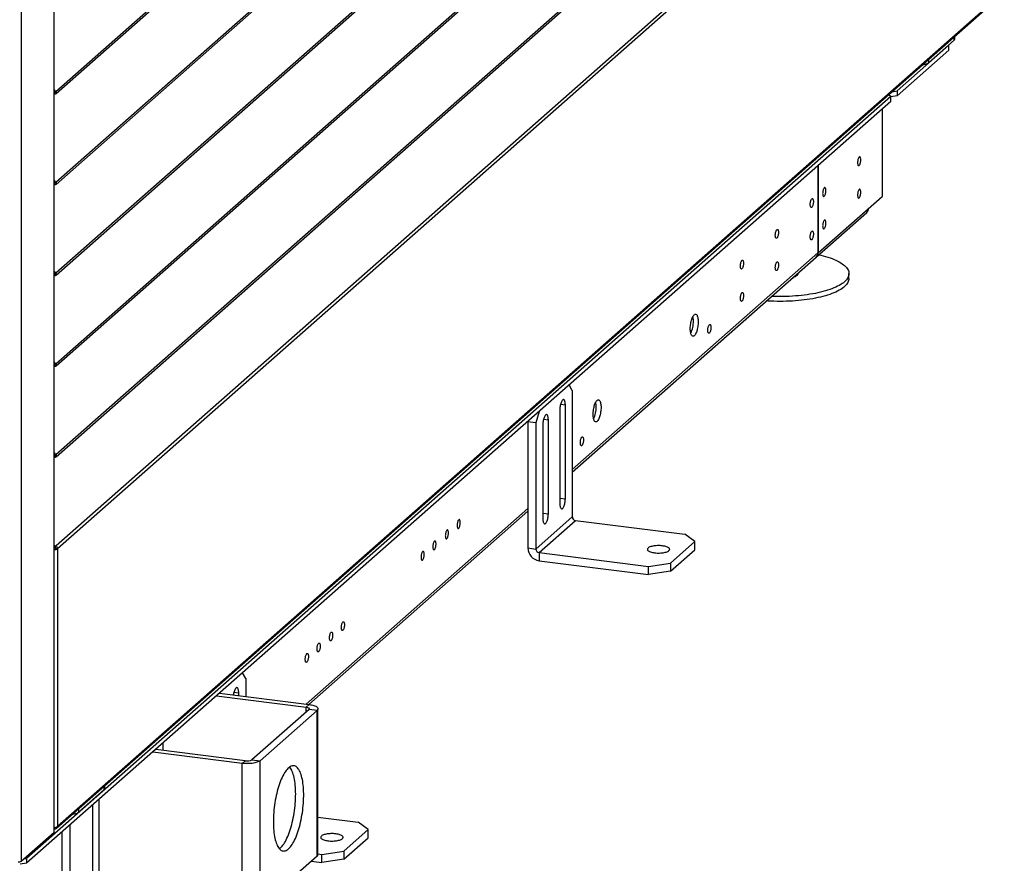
# Model space of a CAD drawing. Header units: millimetres. Extents: x 0 to 39823, y 0 to 11880.
# Tile 41 of 83: x 35462 to 36035, y 1986 to 2477. Entities that reach past the tile are written whole.
import ezdxf

# ---------------------------------------------------------------- set-up
doc = ezdxf.new("R2010")
doc.units = ezdxf.units.MM

msp = doc.modelspace()

# ---------------------------------------------------------------- linework, layer by layer
at = {"color": 7, "linetype": 'Continuous', "lineweight": 25, "ltscale": 20}
for p, q in [((35481.62, 3469.93), (35481.62, 2003.83)), ((35481.74, 2004.04), (35481.74, 3470.03)), ((35462.52, 3453.34), (35462.52, 1986.98)), ((35482.76, 2435.45), (36034.6, 2922.13)), ((35482.87, 2434.14), (36034.71, 2920.82)), ((35482.76, 2382.57), (36034.6, 2869.25)), ((35482.87, 2381.26), (36034.71, 2867.94)), ((35482.76, 2329.69), (36034.6, 2816.37)), ((35482.87, 2328.38), (36034.71, 2815.06)), ((35482.76, 2276.8), (36034.6, 2763.48)), ((35482.87, 2275.49), (36034.71, 2762.18)), ((35482.76, 2223.92), (36034.6, 2710.6)), ((35482.87, 2222.61), (36034.71, 2709.29)), ((36034.17, 2656.87), (35482.9, 2170.69)), ((36035.01, 2655.26), (35483.65, 2169.01)), ((35483.1, 2006.23), (36034.47, 2492.49)), ((35483.65, 2007.5), (36035.01, 2493.76)), ((36005.84, 2465.26), (36005.84, 2467.24)), ((36006.16, 2465.84), (36006.16, 2467.53)), ((35972.59, 2435.7), (36002.71, 2462.26)), ((36005.84, 2465.26), (35990.85, 2452.03)), ((36002.71, 2462.26), (36002.57, 2462.37)), ((36002.71, 2459.44), (36002.71, 2462.26)), ((35972.59, 2432.87), (36002.71, 2459.44)), ((35990.85, 2454.02), (35990.85, 2452.03)), ((35968.88, 2432.42), (35465.68, 1988.65)), ((35482.76, 2435.45), (35481.74, 2436.54)), ((35482.33, 2434.89), (35481.74, 2435.52)), ((35481.74, 2435.26), (35482.22, 2434.75)), ((35481.74, 2434.24), (35481.79, 2434.18)), ((35482.22, 2434.75), (35481.79, 2434.18)), ((35482.22, 2434.75), (35482.35, 2434.86)), ((35482.76, 2435.45), (35482.33, 2434.89)), ((35968.88, 2432.42), (35967.51, 2433.44)), ((35972.59, 2432.87), (35968.88, 2432.31)), ((35968.88, 2429.6), (35968.88, 2432.42)), ((35969.55, 2435.24), (35972.59, 2435.7)), ((35972.59, 2435.7), (35972.59, 2432.87)), ((35968.88, 2429.6), (35465.68, 1985.82)), ((35964.06, 2374.72), (35964.06, 2425.35)), ((35963.82, 2425.13), (35963.82, 2374.27)), ((35926.45, 2392.18), (35926.45, 2341.31)), ((35926.62, 2392.33), (35926.62, 2341.47)), ((35482.76, 2382.57), (35481.74, 2383.66)), ((35482.33, 2382), (35481.74, 2382.64)), ((35481.74, 2382.38), (35482.22, 2381.86)), ((35481.74, 2381.35), (35481.79, 2381.3)), ((35482.22, 2381.86), (35481.79, 2381.3)), ((35482.22, 2381.86), (35482.35, 2381.98)), ((35482.76, 2382.57), (35482.33, 2382)), ((35926.62, 2341.47), (35963.82, 2374.27)), ((35925.58, 2339.06), (35954.93, 2364.94)), ((35926.45, 2341.31), (35783.47, 2215.22)), ((35926.62, 2341.47), (35926.45, 2341.49)), ((35783.47, 2213.73), (35925.41, 2338.91)), ((35482.76, 2329.69), (35481.74, 2330.78)), ((35482.33, 2329.12), (35481.74, 2329.75)), ((35481.74, 2329.5), (35482.22, 2328.98)), ((35481.74, 2328.47), (35481.79, 2328.42)), ((35482.22, 2328.98), (35481.79, 2328.42)), ((35482.22, 2328.98), (35482.35, 2329.1)), ((35482.76, 2329.69), (35482.33, 2329.12)), ((35944.55, 2326.43), (35944.55, 2329.26)), ((35482.76, 2276.8), (35481.74, 2277.9)), ((35482.33, 2276.24), (35481.74, 2276.87)), ((35481.74, 2276.61), (35482.22, 2276.1)), ((35482.76, 2276.8), (35482.33, 2276.24)), ((35481.74, 2275.59), (35481.79, 2275.54)), ((35482.22, 2276.1), (35481.79, 2275.54)), ((35482.22, 2276.1), (35482.35, 2276.21)), ((35783.47, 2261.13), (35781.62, 2264.44)), ((35783.47, 2261.13), (35783.47, 2187.59)), ((35764.12, 2249.01), (35762.26, 2242.42)), ((35776.22, 2250.02), (35776.22, 2195.34)), ((35776.62, 2253.18), (35779.41, 2252.83)), ((35779.41, 2198.15), (35779.41, 2252.83)), ((35757.58, 2243.01), (35757.67, 2243.33)), ((35762.26, 2242.42), (35757.58, 2243.01)), ((35757.58, 2243.01), (35757.58, 2169.47)), ((35762.26, 2242.42), (35762.26, 2168.88)), ((35766.72, 2244.45), (35769.51, 2244.1)), ((35769.51, 2189.42), (35769.51, 2244.1)), ((35766.33, 2241.29), (35766.33, 2186.61)), ((35482.76, 2223.92), (35481.74, 2225.01)), ((35482.33, 2223.36), (35481.74, 2223.99)), ((35481.74, 2223.73), (35482.22, 2223.22)), ((35481.74, 2222.71), (35481.79, 2222.65)), ((35482.22, 2223.22), (35481.79, 2222.65)), ((35482.22, 2223.22), (35482.35, 2223.33)), ((35482.76, 2223.92), (35482.33, 2223.36)), ((35776.22, 2198.55), (35779.41, 2198.15)), ((35757.58, 2192.39), (35628.49, 2078.54)), ((35629.96, 2078.35), (35757.58, 2190.9)), ((35762.26, 2168.88), (35783.47, 2187.59)), ((35764.13, 2166.76), (35785.34, 2185.47)), ((35766.33, 2189.82), (35769.51, 2189.42)), ((35785.34, 2185.47), (35848.95, 2177.46)), ((35840.63, 2160.69), (35854.77, 2173.16)), ((35854.77, 2173.16), (35848.95, 2177.46)), ((35854.77, 2168.45), (35854.77, 2173.16)), ((35482.1, 2168.58), (35481.94, 2168.91)), ((35482.37, 2169.99), (35482.9, 2170.69)), ((35483.65, 2169.01), (35482.72, 2169.12)), ((35483.65, 2169.01), (35483.65, 2007.5)), ((35757.58, 2169.47), (35762.26, 2168.88)), ((35840.63, 2155.97), (35854.77, 2168.45)), ((35764.13, 2166.76), (35827.74, 2158.75)), ((35764.13, 2166.76), (35764.13, 2162.05)), ((35764.13, 2162.05), (35827.74, 2154.03)), ((35827.74, 2158.75), (35840.63, 2160.69)), ((35827.74, 2154.03), (35827.74, 2158.75)), ((35840.63, 2155.97), (35827.74, 2154.03)), ((35840.63, 2160.69), (35840.63, 2155.97)), ((35593.26, 2093.38), (35591.4, 2096.69)), ((35593.26, 2093.38), (35593.26, 2082.98)), ((35576.26, 2083.34), (35628.41, 2076.77)), ((35578.03, 2084.9), (35630.17, 2078.33)), ((35586.41, 2085.43), (35589.19, 2085.08)), ((35589.19, 2083.49), (35589.19, 2085.08)), ((35628.41, 2076.77), (35630.17, 2078.33)), ((35628.41, 2073.94), (35628.41, 2076.77)), ((35635.35, 1990.98), (35635.35, 2075.83)), ((35630.15, 2075.48), (35596.92, 2046.17)), ((35634.83, 2074.89), (35601.6, 2045.58)), ((35634.83, 2074.89), (35630.15, 2075.48)), ((35634.83, 1990.04), (35634.83, 2074.89)), ((35545.16, 2051.62), (35545.16, 2055.91)), ((35591.28, 2044.03), (35539.13, 2050.6)), ((35593.05, 2045.59), (35540.9, 2052.16)), ((35591.28, 2044.03), (35593.05, 2045.59)), ((35591.28, 1959.17), (35591.28, 2044.03)), ((35596.92, 2046.17), (35601.6, 2045.58)), ((35601.6, 1960.73), (35601.6, 2045.58)), ((35510.86, 2028.73), (35510.86, 2030.72)), ((35511.19, 2029.32), (35511.19, 2031)), ((35510.86, 2028.73), (35495.87, 2015.51)), ((35504.17, 1973.8), (35504.17, 2019.76)), ((35508.03, 1974.38), (35508.03, 2023.17)), ((35495.87, 2017.5), (35495.87, 2015.51)), ((35635.35, 2012.65), (35658.74, 2009.71)), ((35491.08, 1966.5), (35491.08, 2008.22)), ((35664.56, 2005.41), (35658.74, 2009.71)), ((35462.52, 1986.98), (35481.62, 2003.83)), ((35481.78, 2005.85), (35481.74, 2005.83)), ((35481.78, 2005.85), (35481.78, 2006.53)), ((35486.41, 1967.09), (35486.41, 2004.1)), ((35650.42, 1992.94), (35664.56, 2005.41)), ((35664.56, 2000.69), (35664.56, 2005.41)), ((35650.42, 1988.22), (35664.56, 2000.69)), ((35634.83, 1990.04), (35601.6, 1960.73)), ((35635.35, 1991.27), (35637.53, 1991)), ((35637.53, 1991), (35650.42, 1992.94)), ((35637.53, 1986.28), (35637.53, 1991)), ((35650.42, 1992.94), (35650.42, 1988.22)), ((35465.68, 1985.82), (35461.97, 1985.26)), ((35464.15, 1988.42), (35465.68, 1988.65)), ((35465.68, 1988.65), (35465.68, 1985.82)), ((35631.44, 1987.05), (35637.53, 1986.28)), ((35650.42, 1988.22), (35637.53, 1986.28))]:
    msp.add_line(p, q, dxfattribs=at)
at = {"color": 7, "linetype": 'Continuous', "lineweight": 25, "ltscale": 20, "flags": 128}
for points in [[(35481.79, 2434.18), (35482.03, 2434.04), (35482.29, 2433.97), (35482.55, 2433.98), (35482.78, 2434.07), (35482.96, 2434.24), (35483.08, 2434.47), (35483.12, 2434.72), (35483.07, 2434.99), (35482.95, 2435.24), (35482.76, 2435.45)], [(35482.22, 2434.75), (35482.25, 2434.73), (35482.29, 2434.72), (35482.32, 2434.73), (35482.35, 2434.75), (35482.36, 2434.78), (35482.37, 2434.82), (35482.35, 2434.86), (35482.33, 2434.89)], [(35949.57, 2393.91), (35949.59, 2393.48), (35949.63, 2393.1), (35949.7, 2392.76), (35949.8, 2392.49), (35949.92, 2392.3), (35950.05, 2392.17), (35950.21, 2392.14), (35950.37, 2392.18), (35950.53, 2392.3), (35950.69, 2392.51), (35950.85, 2392.78), (35951, 2393.12), (35951.12, 2393.51), (35951.23, 2393.93), (35951.32, 2394.38), (35951.38, 2394.85), (35951.41, 2395.3), (35951.41, 2395.74), (35951.38, 2396.15), (35951.32, 2396.51), (35951.23, 2396.81), (35951.12, 2397.05), (35951, 2397.21), (35950.85, 2397.29), (35950.69, 2397.29), (35950.53, 2397.2), (35950.37, 2397.04), (35950.21, 2396.8), (35950.05, 2396.49), (35949.92, 2396.13), (35949.8, 2395.72), (35949.7, 2395.28), (35949.63, 2394.82), (35949.59, 2394.36), (35949.57, 2393.91)], [(35481.79, 2381.3), (35482.03, 2381.15), (35482.29, 2381.08), (35482.55, 2381.1), (35482.78, 2381.19), (35482.96, 2381.36), (35483.08, 2381.58), (35483.12, 2381.84), (35483.07, 2382.11), (35482.95, 2382.36), (35482.76, 2382.57)], [(35482.22, 2381.86), (35482.25, 2381.84), (35482.29, 2381.84), (35482.32, 2381.85), (35482.35, 2381.87), (35482.36, 2381.9), (35482.37, 2381.94), (35482.35, 2381.97), (35482.33, 2382)], [(35929.24, 2375.98), (35929.26, 2375.55), (35929.3, 2375.17), (35929.37, 2374.84), (35929.47, 2374.56), (35929.59, 2374.37), (35929.72, 2374.25), (35929.88, 2374.21), (35930.04, 2374.25), (35930.2, 2374.38), (35930.36, 2374.58), (35930.52, 2374.85), (35930.67, 2375.19), (35930.8, 2375.58), (35930.9, 2376), (35930.99, 2376.46), (35931.05, 2376.92), (35931.08, 2377.38), (35931.08, 2377.82), (35931.05, 2378.22), (35930.99, 2378.58), (35930.9, 2378.88), (35930.8, 2379.12), (35930.67, 2379.28), (35930.52, 2379.36), (35930.36, 2379.36), (35930.2, 2379.27), (35930.04, 2379.11), (35929.88, 2378.87), (35929.72, 2378.56), (35929.59, 2378.2), (35929.47, 2377.79), (35929.37, 2377.35), (35929.3, 2376.89), (35929.26, 2376.43), (35929.24, 2375.98)], [(35949.57, 2375.05), (35949.59, 2374.63), (35949.63, 2374.24), (35949.7, 2373.91), (35949.8, 2373.64), (35949.92, 2373.44), (35950.05, 2373.32), (35950.21, 2373.28), (35950.37, 2373.32), (35950.53, 2373.45), (35950.69, 2373.65), (35950.85, 2373.93), (35951, 2374.26), (35951.12, 2374.65), (35951.23, 2375.08), (35951.32, 2375.53), (35951.38, 2375.99), (35951.41, 2376.45), (35951.41, 2376.89), (35951.38, 2377.29), (35951.32, 2377.65), (35951.23, 2377.96), (35951.12, 2378.19), (35951, 2378.35), (35950.85, 2378.43), (35950.69, 2378.43), (35950.53, 2378.35), (35950.37, 2378.18), (35950.21, 2377.94), (35950.05, 2377.64), (35949.92, 2377.27), (35949.8, 2376.86), (35949.7, 2376.42), (35949.63, 2375.96), (35949.59, 2375.5), (35949.57, 2375.05)], [(35923.83, 2371.21), (35923.82, 2370.76), (35923.77, 2370.29), (35923.7, 2369.83), (35923.6, 2369.39), (35923.49, 2368.99), (35923.35, 2368.62), (35923.2, 2368.32), (35923.04, 2368.08), (35922.87, 2367.91), (35922.71, 2367.83), (35922.55, 2367.82), (35922.41, 2367.9), (35922.28, 2368.06), (35922.17, 2368.3), (35922.08, 2368.6), (35922.03, 2368.96), (35922, 2369.37), (35922, 2369.81), (35922.03, 2370.27), (35922.08, 2370.73), (35922.17, 2371.18), (35922.28, 2371.61), (35922.41, 2372), (35922.55, 2372.33), (35922.71, 2372.61), (35922.87, 2372.81), (35923.04, 2372.93), (35923.2, 2372.98), (35923.35, 2372.94), (35923.49, 2372.82), (35923.6, 2372.62), (35923.7, 2372.35), (35923.77, 2372.02), (35923.82, 2371.63), (35923.83, 2371.21)], [(35929.24, 2357.12), (35929.26, 2356.7), (35929.3, 2356.31), (35929.37, 2355.98), (35929.47, 2355.71), (35929.59, 2355.51), (35929.72, 2355.39), (35929.88, 2355.35), (35930.04, 2355.39), (35930.2, 2355.52), (35930.36, 2355.72), (35930.52, 2356), (35930.67, 2356.33), (35930.8, 2356.72), (35930.9, 2357.15), (35930.99, 2357.6), (35931.05, 2358.06), (35931.08, 2358.52), (35931.08, 2358.96), (35931.05, 2359.37), (35930.99, 2359.73), (35930.9, 2360.03), (35930.8, 2360.26), (35930.67, 2360.42), (35930.52, 2360.5), (35930.36, 2360.5), (35930.2, 2360.42), (35930.04, 2360.25), (35929.88, 2360.01), (35929.72, 2359.71), (35929.59, 2359.34), (35929.47, 2358.93), (35929.37, 2358.49), (35929.3, 2358.03), (35929.26, 2357.57), (35929.24, 2357.12)], [(35903.5, 2353.28), (35903.49, 2352.83), (35903.44, 2352.37), (35903.37, 2351.91), (35903.28, 2351.47), (35903.16, 2351.06), (35903.02, 2350.69), (35902.87, 2350.39), (35902.71, 2350.15), (35902.54, 2349.98), (35902.38, 2349.9), (35902.22, 2349.89), (35902.08, 2349.98), (35901.95, 2350.14), (35901.84, 2350.37), (35901.75, 2350.67), (35901.7, 2351.03), (35901.67, 2351.44), (35901.67, 2351.88), (35901.7, 2352.34), (35901.75, 2352.8), (35901.84, 2353.25), (35901.95, 2353.68), (35902.08, 2354.07), (35902.22, 2354.4), (35902.38, 2354.68), (35902.54, 2354.88), (35902.71, 2355.01), (35902.87, 2355.05), (35903.02, 2355.01), (35903.16, 2354.89), (35903.28, 2354.69), (35903.37, 2354.42), (35903.44, 2354.09), (35903.49, 2353.7), (35903.5, 2353.28)], [(35923.83, 2352.35), (35923.82, 2351.9), (35923.77, 2351.44), (35923.7, 2350.98), (35923.6, 2350.54), (35923.49, 2350.13), (35923.35, 2349.77), (35923.2, 2349.46), (35923.04, 2349.22), (35922.87, 2349.05), (35922.71, 2348.97), (35922.55, 2348.97), (35922.41, 2349.05), (35922.28, 2349.21), (35922.17, 2349.44), (35922.08, 2349.75), (35922.03, 2350.11), (35922, 2350.51), (35922, 2350.95), (35922.03, 2351.41), (35922.08, 2351.87), (35922.17, 2352.33), (35922.28, 2352.75), (35922.41, 2353.14), (35922.55, 2353.48), (35922.71, 2353.75), (35922.87, 2353.95), (35923.04, 2354.08), (35923.2, 2354.12), (35923.35, 2354.08), (35923.49, 2353.96), (35923.6, 2353.76), (35923.7, 2353.49), (35923.77, 2353.16), (35923.82, 2352.78), (35923.83, 2352.35)], [(35926.99, 2340.3), (35928.14, 2340.03), (35929.57, 2339.67), (35930.94, 2339.28), (35932.26, 2338.88), (35933.53, 2338.45), (35934.74, 2338.01), (35935.89, 2337.55), (35936.97, 2337.07), (35937.99, 2336.58), (35938.94, 2336.07), (35939.82, 2335.55), (35940.63, 2335.02), (35941.37, 2334.47), (35942.04, 2333.92), (35942.63, 2333.35), (35943.14, 2332.78), (35943.57, 2332.2), (35943.93, 2331.61), (35944.2, 2331.02), (35944.4, 2330.43), (35944.52, 2329.83), (35944.55, 2329.23), (35944.51, 2328.63), (35944.38, 2328.04), (35944.18, 2327.44), (35943.89, 2326.85), (35943.53, 2326.26), (35943.09, 2325.68), (35942.57, 2325.11), (35941.97, 2324.55), (35941.3, 2323.99), (35940.55, 2323.45), (35939.73, 2322.92), (35938.84, 2322.4), (35937.89, 2321.89), (35936.86, 2321.4), (35935.77, 2320.92), (35934.62, 2320.47), (35933.4, 2320.03), (35932.13, 2319.6), (35930.8, 2319.2), (35929.42, 2318.82), (35927.99, 2318.46), (35926.51, 2318.12), (35924.99, 2317.8), (35923.43, 2317.51), (35921.83, 2317.24), (35920.19, 2316.99), (35918.52, 2316.77), (35916.83, 2316.57), (35915.11, 2316.4), (35913.36, 2316.26), (35911.6, 2316.14), (35909.83, 2316.05), (35908.05, 2315.98), (35906.26, 2315.94), (35904.46, 2315.93), (35902.67, 2315.94), (35900.88, 2315.99), (35899.47, 2316.04)], [(35883.17, 2335.35), (35883.16, 2334.9), (35883.11, 2334.44), (35883.04, 2333.98), (35882.95, 2333.54), (35882.83, 2333.13), (35882.69, 2332.76), (35882.54, 2332.46), (35882.38, 2332.22), (35882.21, 2332.05), (35882.05, 2331.97), (35881.89, 2331.97), (35881.75, 2332.05), (35881.62, 2332.21), (35881.51, 2332.44), (35881.43, 2332.74), (35881.37, 2333.11), (35881.34, 2333.51), (35881.34, 2333.95), (35881.37, 2334.41), (35881.43, 2334.87), (35881.51, 2335.32), (35881.62, 2335.75), (35881.75, 2336.14), (35881.89, 2336.47), (35882.05, 2336.75), (35882.21, 2336.95), (35882.38, 2337.08), (35882.54, 2337.12), (35882.69, 2337.08), (35882.83, 2336.96), (35882.95, 2336.76), (35883.04, 2336.49), (35883.11, 2336.16), (35883.16, 2335.77), (35883.17, 2335.35)], [(35903.5, 2334.42), (35903.49, 2333.97), (35903.44, 2333.51), (35903.37, 2333.05), (35903.28, 2332.61), (35903.16, 2332.2), (35903.02, 2331.84), (35902.87, 2331.53), (35902.71, 2331.29), (35902.54, 2331.13), (35902.38, 2331.04), (35902.22, 2331.04), (35902.08, 2331.12), (35901.95, 2331.28), (35901.84, 2331.51), (35901.75, 2331.82), (35901.7, 2332.18), (35901.67, 2332.58), (35901.67, 2333.02), (35901.7, 2333.48), (35901.75, 2333.94), (35901.84, 2334.4), (35901.95, 2334.82), (35902.08, 2335.21), (35902.22, 2335.55), (35902.38, 2335.82), (35902.54, 2336.02), (35902.71, 2336.15), (35902.87, 2336.19), (35903.02, 2336.15), (35903.16, 2336.03), (35903.28, 2335.83), (35903.37, 2335.56), (35903.44, 2335.23), (35903.49, 2334.85), (35903.5, 2334.42)], [(35481.79, 2328.42), (35482.03, 2328.27), (35482.29, 2328.2), (35482.55, 2328.21), (35482.78, 2328.31), (35482.96, 2328.48), (35483.08, 2328.7), (35483.12, 2328.96), (35483.07, 2329.23), (35482.95, 2329.48), (35482.76, 2329.69)], [(35482.22, 2328.98), (35482.25, 2328.96), (35482.29, 2328.96), (35482.32, 2328.97), (35482.35, 2328.99), (35482.36, 2329.02), (35482.37, 2329.06), (35482.35, 2329.09), (35482.33, 2329.12)], [(35914.77, 2329.52), (35914.78, 2329.46), (35914.79, 2329.16), (35914.72, 2328.86), (35914.58, 2328.56), (35914.35, 2328.27), (35914.05, 2327.98), (35913.68, 2327.71), (35913.23, 2327.45), (35912.71, 2327.2), (35912.13, 2326.97), (35911.69, 2326.81)], [(35944.55, 2326.43), (35944.55, 2326.4), (35944.51, 2325.8), (35944.38, 2325.21), (35944.18, 2324.61), (35943.89, 2324.02), (35943.53, 2323.44), (35943.09, 2322.86), (35942.57, 2322.28), (35941.97, 2321.72), (35941.3, 2321.16), (35940.55, 2320.62), (35939.73, 2320.09), (35938.84, 2319.57), (35937.89, 2319.06), (35936.86, 2318.57), (35935.77, 2318.1), (35934.62, 2317.64), (35933.4, 2317.2), (35932.13, 2316.77), (35930.8, 2316.37), (35929.42, 2315.99), (35927.99, 2315.63), (35926.51, 2315.29), (35924.99, 2314.97), (35923.43, 2314.68), (35921.83, 2314.41), (35920.19, 2314.16), (35918.52, 2313.94), (35916.83, 2313.74), (35915.11, 2313.57), (35913.36, 2313.43), (35911.6, 2313.31), (35909.83, 2313.22), (35908.05, 2313.15), (35906.26, 2313.11), (35904.46, 2313.1), (35902.67, 2313.12), (35900.88, 2313.16), (35899.09, 2313.23), (35897.32, 2313.32), (35896.46, 2313.38)], [(35883.17, 2316.49), (35883.16, 2316.04), (35883.11, 2315.58), (35883.04, 2315.12), (35882.95, 2314.68), (35882.83, 2314.27), (35882.69, 2313.91), (35882.54, 2313.6), (35882.38, 2313.36), (35882.21, 2313.2), (35882.05, 2313.11), (35881.89, 2313.11), (35881.75, 2313.19), (35881.62, 2313.35), (35881.51, 2313.59), (35881.43, 2313.89), (35881.37, 2314.25), (35881.34, 2314.66), (35881.34, 2315.09), (35881.37, 2315.55), (35881.43, 2316.02), (35881.51, 2316.47), (35881.62, 2316.89), (35881.75, 2317.28), (35881.89, 2317.62), (35882.05, 2317.89), (35882.21, 2318.1), (35882.38, 2318.22), (35882.54, 2318.26), (35882.69, 2318.23), (35882.83, 2318.1), (35882.95, 2317.91), (35883.04, 2317.64), (35883.11, 2317.3), (35883.16, 2316.92), (35883.17, 2316.49)], [(35856.75, 2301.25), (35856.74, 2300.55), (35856.7, 2299.83), (35856.62, 2299.11), (35856.53, 2298.39), (35856.4, 2297.68), (35856.25, 2296.99), (35856.08, 2296.32), (35855.89, 2295.69), (35855.68, 2295.11), (35855.45, 2294.58), (35855.21, 2294.11), (35854.97, 2293.7), (35854.71, 2293.36), (35854.46, 2293.09), (35854.2, 2292.9), (35853.94, 2292.8), (35853.7, 2292.77), (35853.46, 2292.82), (35853.23, 2292.95), (35853.02, 2293.17), (35852.83, 2293.46), (35852.66, 2293.82), (35852.51, 2294.24), (35852.39, 2294.74), (35852.29, 2295.28), (35852.22, 2295.88), (35852.17, 2296.52), (35852.16, 2297.19), (35852.17, 2297.89), (35852.22, 2298.61), (35852.29, 2299.33), (35852.39, 2300.05), (35852.51, 2300.77), (35852.66, 2301.46), (35852.83, 2302.12), (35853.02, 2302.75), (35853.23, 2303.33), (35853.46, 2303.86), (35853.7, 2304.34), (35853.94, 2304.75), (35854.2, 2305.08), (35854.46, 2305.35), (35854.71, 2305.54), (35854.97, 2305.65), (35855.21, 2305.68), (35855.45, 2305.62), (35855.68, 2305.49), (35855.89, 2305.28), (35856.08, 2304.99), (35856.25, 2304.63), (35856.4, 2304.2), (35856.53, 2303.71), (35856.62, 2303.16), (35856.7, 2302.56), (35856.74, 2301.92), (35856.75, 2301.25)], [(35864.21, 2297.93), (35864.2, 2297.48), (35864.16, 2297.01), (35864.08, 2296.56), (35863.99, 2296.11), (35863.87, 2295.71), (35863.73, 2295.34), (35863.58, 2295.04), (35863.42, 2294.8), (35863.25, 2294.63), (35863.09, 2294.55), (35862.93, 2294.54), (35862.79, 2294.62), (35862.66, 2294.79), (35862.55, 2295.02), (35862.47, 2295.32), (35862.41, 2295.68), (35862.38, 2296.09), (35862.38, 2296.53), (35862.41, 2296.99), (35862.47, 2297.45), (35862.55, 2297.9), (35862.66, 2298.33), (35862.79, 2298.72), (35862.93, 2299.05), (35863.09, 2299.33), (35863.25, 2299.53), (35863.42, 2299.66), (35863.58, 2299.7), (35863.73, 2299.66), (35863.87, 2299.54), (35863.99, 2299.34), (35864.08, 2299.07), (35864.16, 2298.74), (35864.2, 2298.35), (35864.21, 2297.93)], [(35481.79, 2275.54), (35482.03, 2275.39), (35482.29, 2275.32), (35482.55, 2275.33), (35482.78, 2275.43), (35482.96, 2275.6), (35483.08, 2275.82), (35483.12, 2276.08), (35483.07, 2276.35), (35482.95, 2276.6), (35482.76, 2276.8)], [(35482.22, 2276.1), (35482.25, 2276.08), (35482.29, 2276.07), (35482.32, 2276.08), (35482.35, 2276.11), (35482.36, 2276.14), (35482.37, 2276.17), (35482.35, 2276.21), (35482.33, 2276.24)], [(35779.41, 2252.83), (35779.39, 2253.4), (35779.35, 2253.92), (35779.27, 2254.4), (35779.17, 2254.83), (35779.05, 2255.19), (35778.9, 2255.49), (35778.73, 2255.7), (35778.55, 2255.84), (35778.35, 2255.9), (35778.14, 2255.87), (35777.92, 2255.76), (35777.71, 2255.56), (35777.49, 2255.3), (35777.28, 2254.96), (35777.08, 2254.55), (35776.9, 2254.08), (35776.73, 2253.57), (35776.58, 2253.02), (35776.46, 2252.43), (35776.36, 2251.83), (35776.28, 2251.22), (35776.24, 2250.62), (35776.22, 2250.02)], [(35800.19, 2251.36), (35800.17, 2250.66), (35800.13, 2249.94), (35800.06, 2249.22), (35799.96, 2248.5), (35799.83, 2247.79), (35799.68, 2247.1), (35799.51, 2246.43), (35799.32, 2245.81), (35799.11, 2245.22), (35798.88, 2244.69), (35798.65, 2244.22), (35798.4, 2243.81), (35798.14, 2243.47), (35797.89, 2243.2), (35797.63, 2243.02), (35797.38, 2242.91), (35797.13, 2242.88), (35796.89, 2242.93), (35796.66, 2243.07), (35796.45, 2243.28), (35796.26, 2243.57), (35796.09, 2243.93), (35795.94, 2244.36), (35795.82, 2244.85), (35795.72, 2245.4), (35795.65, 2245.99), (35795.6, 2246.63), (35795.59, 2247.31), (35795.6, 2248), (35795.65, 2248.72), (35795.72, 2249.44), (35795.82, 2250.17), (35795.94, 2250.88), (35796.09, 2251.57), (35796.26, 2252.23), (35796.45, 2252.86), (35796.66, 2253.44), (35796.89, 2253.97), (35797.13, 2254.45), (35797.38, 2254.86), (35797.63, 2255.2), (35797.89, 2255.46), (35798.14, 2255.65), (35798.4, 2255.76), (35798.65, 2255.79), (35798.88, 2255.73), (35799.11, 2255.6), (35799.32, 2255.39), (35799.51, 2255.1), (35799.68, 2254.74), (35799.83, 2254.31), (35799.96, 2253.82), (35800.06, 2253.27), (35800.13, 2252.67), (35800.17, 2252.03), (35800.19, 2251.36)], [(35769.51, 2244.1), (35769.49, 2244.66), (35769.45, 2245.19), (35769.38, 2245.67), (35769.28, 2246.1), (35769.15, 2246.46), (35769, 2246.76), (35768.83, 2246.97), (35768.65, 2247.11), (35768.45, 2247.16), (35768.24, 2247.14), (35768.02, 2247.03), (35767.81, 2246.83), (35767.59, 2246.57), (35767.38, 2246.22), (35767.18, 2245.82), (35767, 2245.35), (35766.83, 2244.84), (35766.68, 2244.29), (35766.56, 2243.7), (35766.46, 2243.1), (35766.38, 2242.49), (35766.34, 2241.88), (35766.33, 2241.29)], [(35789.97, 2232.45), (35789.95, 2232), (35789.91, 2231.54), (35789.84, 2231.08), (35789.74, 2230.64), (35789.62, 2230.23), (35789.48, 2229.86), (35789.33, 2229.56), (35789.17, 2229.32), (35789.01, 2229.15), (35788.84, 2229.07), (35788.69, 2229.07), (35788.54, 2229.15), (35788.41, 2229.31), (35788.3, 2229.54), (35788.22, 2229.84), (35788.16, 2230.2), (35788.13, 2230.61), (35788.13, 2231.05), (35788.16, 2231.51), (35788.22, 2231.97), (35788.3, 2232.42), (35788.41, 2232.85), (35788.54, 2233.24), (35788.69, 2233.57), (35788.84, 2233.85), (35789.01, 2234.05), (35789.17, 2234.18), (35789.33, 2234.22), (35789.48, 2234.18), (35789.62, 2234.06), (35789.74, 2233.86), (35789.84, 2233.59), (35789.91, 2233.26), (35789.95, 2232.87), (35789.97, 2232.45)], [(35481.79, 2222.65), (35482.03, 2222.51), (35482.29, 2222.44), (35482.55, 2222.45), (35482.78, 2222.55), (35482.96, 2222.71), (35483.08, 2222.94), (35483.12, 2223.2), (35483.07, 2223.46), (35482.95, 2223.71), (35482.76, 2223.92)], [(35482.22, 2223.22), (35482.25, 2223.2), (35482.29, 2223.19), (35482.32, 2223.2), (35482.35, 2223.22), (35482.36, 2223.26), (35482.37, 2223.29), (35482.35, 2223.33), (35482.33, 2223.36)], [(35776.22, 2195.34), (35776.24, 2194.78), (35776.28, 2194.25), (35776.36, 2193.77), (35776.46, 2193.34), (35776.58, 2192.98), (35776.73, 2192.69), (35776.9, 2192.47), (35777.08, 2192.33), (35777.28, 2192.28), (35777.49, 2192.31), (35777.71, 2192.42), (35777.92, 2192.61), (35778.14, 2192.88), (35778.35, 2193.22), (35778.55, 2193.62), (35778.73, 2194.09), (35778.9, 2194.6), (35779.05, 2195.16), (35779.17, 2195.74), (35779.27, 2196.34), (35779.35, 2196.95), (35779.39, 2197.56), (35779.41, 2198.15)], [(35716.38, 2182.64), (35716.4, 2182.22), (35716.44, 2181.83), (35716.51, 2181.5), (35716.61, 2181.23), (35716.73, 2181.03), (35716.87, 2180.91), (35717.02, 2180.87), (35717.18, 2180.91), (35717.35, 2181.04), (35717.51, 2181.24), (35717.67, 2181.52), (35717.81, 2181.85), (35717.94, 2182.24), (35718.05, 2182.67), (35718.13, 2183.12), (35718.19, 2183.58), (35718.22, 2184.04), (35718.22, 2184.48), (35718.19, 2184.88), (35718.13, 2185.24), (35718.05, 2185.55), (35717.94, 2185.78), (35717.81, 2185.94), (35717.67, 2186.02), (35717.51, 2186.02), (35717.35, 2185.94), (35717.18, 2185.77), (35717.02, 2185.53), (35716.87, 2185.22), (35716.73, 2184.86), (35716.61, 2184.45), (35716.51, 2184.01), (35716.44, 2183.55), (35716.4, 2183.09), (35716.38, 2182.64)], [(35766.33, 2186.61), (35766.34, 2186.05), (35766.38, 2185.52), (35766.46, 2185.04), (35766.56, 2184.61), (35766.68, 2184.25), (35766.83, 2183.96), (35767, 2183.74), (35767.18, 2183.6), (35767.38, 2183.55), (35767.59, 2183.57), (35767.81, 2183.69), (35768.02, 2183.88), (35768.24, 2184.15), (35768.45, 2184.49), (35768.65, 2184.89), (35768.83, 2185.36), (35769, 2185.87), (35769.15, 2186.43), (35769.28, 2187.01), (35769.38, 2187.61), (35769.45, 2188.22), (35769.49, 2188.83), (35769.51, 2189.42)], [(35709.51, 2176.57), (35709.52, 2176.15), (35709.57, 2175.77), (35709.64, 2175.43), (35709.73, 2175.16), (35709.85, 2174.96), (35709.99, 2174.84), (35710.14, 2174.8), (35710.3, 2174.85), (35710.47, 2174.97), (35710.63, 2175.18), (35710.79, 2175.45), (35710.93, 2175.79), (35711.06, 2176.17), (35711.17, 2176.6), (35711.26, 2177.05), (35711.31, 2177.51), (35711.34, 2177.97), (35711.34, 2178.41), (35711.31, 2178.82), (35711.26, 2179.18), (35711.17, 2179.48), (35711.06, 2179.72), (35710.93, 2179.88), (35710.79, 2179.96), (35710.63, 2179.96), (35710.47, 2179.87), (35710.3, 2179.71), (35710.14, 2179.47), (35709.99, 2179.16), (35709.85, 2178.8), (35709.73, 2178.39), (35709.64, 2177.95), (35709.57, 2177.49), (35709.52, 2177.03), (35709.51, 2176.57)], [(35702.26, 2170.18), (35702.27, 2169.76), (35702.32, 2169.37), (35702.39, 2169.04), (35702.49, 2168.77), (35702.61, 2168.57), (35702.74, 2168.45), (35702.9, 2168.41), (35703.06, 2168.46), (35703.22, 2168.58), (35703.38, 2168.78), (35703.54, 2169.06), (35703.69, 2169.39), (35703.81, 2169.78), (35703.92, 2170.21), (35704.01, 2170.66), (35704.07, 2171.12), (35704.09, 2171.58), (35704.09, 2172.02), (35704.07, 2172.43), (35704.01, 2172.79), (35703.92, 2173.09), (35703.81, 2173.33), (35703.69, 2173.49), (35703.54, 2173.57), (35703.38, 2173.56), (35703.22, 2173.48), (35703.06, 2173.31), (35702.9, 2173.07), (35702.74, 2172.77), (35702.61, 2172.4), (35702.49, 2172), (35702.39, 2171.55), (35702.32, 2171.1), (35702.27, 2170.63), (35702.26, 2170.18)], [(35695.38, 2164.12), (35695.4, 2163.69), (35695.44, 2163.31), (35695.51, 2162.98), (35695.61, 2162.71), (35695.73, 2162.51), (35695.87, 2162.39), (35696.02, 2162.35), (35696.18, 2162.39), (35696.34, 2162.52), (35696.51, 2162.72), (35696.66, 2162.99), (35696.81, 2163.33), (35696.94, 2163.72), (35697.05, 2164.14), (35697.13, 2164.6), (35697.19, 2165.06), (35697.22, 2165.52), (35697.22, 2165.96), (35697.19, 2166.36), (35697.13, 2166.72), (35697.05, 2167.03), (35696.94, 2167.26), (35696.81, 2167.42), (35696.66, 2167.5), (35696.51, 2167.5), (35696.34, 2167.41), (35696.18, 2167.25), (35696.02, 2167.01), (35695.87, 2166.7), (35695.73, 2166.34), (35695.61, 2165.93), (35695.51, 2165.49), (35695.44, 2165.03), (35695.4, 2164.57), (35695.38, 2164.12)], [(35827.59, 2169.46), (35827.37, 2169.23), (35827.23, 2168.99), (35827.17, 2168.74), (35827.19, 2168.5), (35827.3, 2168.26), (35827.48, 2168.03), (35827.74, 2167.8), (35828.08, 2167.58), (35828.49, 2167.38), (35828.96, 2167.2), (35829.49, 2167.03), (35830.07, 2166.89), (35830.7, 2166.76), (35831.37, 2166.66), (35832.06, 2166.59), (35832.78, 2166.54), (35833.51, 2166.53), (35834.24, 2166.53), (35834.96, 2166.57), (35835.66, 2166.63), (35836.34, 2166.72), (35836.99, 2166.83), (35837.59, 2166.96), (35838.15, 2167.12), (35838.65, 2167.3), (35839.08, 2167.49), (35839.45, 2167.7), (35839.75, 2167.93), (35839.97, 2168.16), (35840.11, 2168.4), (35840.17, 2168.64), (35840.14, 2168.88), (35840.04, 2169.12), (35839.85, 2169.36), (35839.59, 2169.58), (35839.26, 2169.8), (35838.85, 2170), (35838.38, 2170.18), (35837.85, 2170.35), (35837.26, 2170.5), (35836.63, 2170.62), (35835.97, 2170.72), (35835.27, 2170.79), (35834.56, 2170.84), (35833.83, 2170.86), (35833.1, 2170.85), (35832.38, 2170.81), (35831.67, 2170.75), (35830.99, 2170.67), (35830.35, 2170.55), (35829.74, 2170.42), (35829.19, 2170.26), (35828.69, 2170.08), (35828.25, 2169.89), (35827.88, 2169.68), (35827.59, 2169.46)], [(35648.94, 2123.16), (35648.96, 2123.61), (35649, 2124.08), (35649.07, 2124.54), (35649.17, 2124.98), (35649.29, 2125.38), (35649.43, 2125.75), (35649.58, 2126.05), (35649.74, 2126.29), (35649.91, 2126.46), (35650.07, 2126.54), (35650.23, 2126.55), (35650.37, 2126.47), (35650.5, 2126.31), (35650.61, 2126.07), (35650.69, 2125.77), (35650.75, 2125.41), (35650.78, 2125), (35650.78, 2124.56), (35650.75, 2124.1), (35650.69, 2123.64), (35650.61, 2123.19), (35650.5, 2122.76), (35650.37, 2122.37), (35650.23, 2122.04), (35650.07, 2121.76), (35649.91, 2121.56), (35649.74, 2121.44), (35649.58, 2121.39), (35649.43, 2121.43), (35649.29, 2121.55), (35649.17, 2121.75), (35649.07, 2122.02), (35649, 2122.35), (35648.96, 2122.74), (35648.94, 2123.16)], [(35642.07, 2117.1), (35642.08, 2117.55), (35642.13, 2118.01), (35642.2, 2118.47), (35642.29, 2118.91), (35642.41, 2119.32), (35642.55, 2119.68), (35642.7, 2119.99), (35642.86, 2120.23), (35643.03, 2120.39), (35643.19, 2120.48), (35643.35, 2120.48), (35643.49, 2120.4), (35643.62, 2120.24), (35643.73, 2120.01), (35643.81, 2119.7), (35643.87, 2119.34), (35643.9, 2118.94), (35643.9, 2118.5), (35643.87, 2118.04), (35643.81, 2117.58), (35643.73, 2117.12), (35643.62, 2116.7), (35643.49, 2116.31), (35643.35, 2115.97), (35643.19, 2115.7), (35643.03, 2115.5), (35642.86, 2115.37), (35642.7, 2115.33), (35642.55, 2115.37), (35642.41, 2115.49), (35642.29, 2115.69), (35642.2, 2115.96), (35642.13, 2116.29), (35642.08, 2116.67), (35642.07, 2117.1)], [(35634.82, 2110.71), (35634.83, 2111.16), (35634.88, 2111.62), (35634.95, 2112.08), (35635.05, 2112.52), (35635.17, 2112.93), (35635.3, 2113.29), (35635.45, 2113.6), (35635.62, 2113.84), (35635.78, 2114), (35635.94, 2114.09), (35636.1, 2114.09), (35636.25, 2114.01), (35636.37, 2113.85), (35636.48, 2113.61), (35636.57, 2113.31), (35636.62, 2112.95), (35636.65, 2112.54), (35636.65, 2112.1), (35636.62, 2111.65), (35636.57, 2111.18), (35636.48, 2110.73), (35636.37, 2110.31), (35636.25, 2109.92), (35636.1, 2109.58), (35635.94, 2109.31), (35635.78, 2109.1), (35635.62, 2108.98), (35635.45, 2108.93), (35635.3, 2108.97), (35635.17, 2109.09), (35635.05, 2109.29), (35634.95, 2109.56), (35634.88, 2109.9), (35634.83, 2110.28), (35634.82, 2110.71)], [(35627.94, 2104.64), (35627.96, 2105.09), (35628, 2105.55), (35628.07, 2106.01), (35628.17, 2106.45), (35628.29, 2106.86), (35628.43, 2107.23), (35628.58, 2107.53), (35628.74, 2107.77), (35628.9, 2107.94), (35629.07, 2108.02), (35629.22, 2108.02), (35629.37, 2107.94), (35629.5, 2107.78), (35629.61, 2107.55), (35629.69, 2107.25), (35629.75, 2106.89), (35629.78, 2106.48), (35629.78, 2106.04), (35629.75, 2105.58), (35629.69, 2105.12), (35629.61, 2104.67), (35629.5, 2104.24), (35629.37, 2103.85), (35629.22, 2103.52), (35629.07, 2103.24), (35628.9, 2103.04), (35628.74, 2102.91), (35628.58, 2102.87), (35628.43, 2102.91), (35628.29, 2103.03), (35628.17, 2103.23), (35628.07, 2103.5), (35628, 2103.83), (35627.96, 2104.22), (35627.94, 2104.64)], [(35589.19, 2085.08), (35589.18, 2085.64), (35589.14, 2086.17), (35589.06, 2086.65), (35588.96, 2087.08), (35588.84, 2087.44), (35588.69, 2087.73), (35588.52, 2087.95), (35588.34, 2088.09), (35588.14, 2088.14), (35587.93, 2088.12), (35587.71, 2088.01), (35587.5, 2087.81), (35587.28, 2087.55), (35587.07, 2087.2), (35586.87, 2086.8), (35586.69, 2086.33), (35586.52, 2085.82), (35586.37, 2085.27), (35586.24, 2084.68), (35586.14, 2084.08), (35586.12, 2083.88)], [(35628.41, 2076.77), (35628.88, 2076.69), (35629.3, 2076.59), (35629.67, 2076.46), (35629.96, 2076.32), (35630.18, 2076.16), (35630.31, 2075.99), (35630.35, 2075.82), (35630.29, 2075.65), (35630.15, 2075.48)], [(35630.17, 2078.33), (35630.94, 2078.21), (35631.67, 2078.07), (35632.35, 2077.91), (35632.97, 2077.73), (35633.54, 2077.52), (35634.03, 2077.29), (35634.46, 2077.05), (35634.8, 2076.8), (35635.06, 2076.53), (35635.24, 2076.26), (35635.33, 2075.98), (35635.34, 2075.71), (35635.25, 2075.43), (35635.08, 2075.15), (35634.83, 2074.89)], [(35601.6, 2045.58), (35601.26, 2045.32), (35600.84, 2045.08), (35600.36, 2044.85), (35599.8, 2044.65), (35599.18, 2044.46), (35598.5, 2044.29), (35597.78, 2044.15), (35597.02, 2044.04), (35596.22, 2043.95), (35595.4, 2043.89), (35594.57, 2043.86), (35593.73, 2043.86), (35592.9, 2043.89), (35592.08, 2043.94), (35591.28, 2044.03)], [(35609.37, 2010.01), (35609.39, 2008.69), (35609.43, 2007.4), (35609.5, 2006.14), (35609.6, 2004.92), (35609.73, 2003.74), (35609.88, 2002.6), (35610.06, 2001.52), (35610.26, 2000.49), (35610.5, 1999.51), (35610.75, 1998.59), (35611.03, 1997.73), (35611.34, 1996.93), (35611.66, 1996.21), (35612.01, 1995.55), (35612.37, 1994.96), (35612.76, 1994.45), (35613.16, 1994.01), (35613.58, 1993.65), (35614.01, 1993.36), (35614.46, 1993.16), (35614.92, 1993.03), (35615.39, 1992.98), (35615.86, 1993.01), (35616.35, 1993.12), (35616.84, 1993.31), (35617.34, 1993.58), (35617.84, 1993.93), (35618.34, 1994.35), (35618.84, 1994.85), (35619.34, 1995.42), (35619.83, 1996.06), (35620.32, 1996.77), (35620.8, 1997.55), (35621.27, 1998.4), (35621.74, 1999.3), (35622.19, 2000.27), (35622.63, 2001.29), (35623.06, 2002.37), (35623.47, 2003.49), (35623.86, 2004.66), (35624.24, 2005.87), (35624.59, 2007.13), (35624.93, 2008.41), (35625.24, 2009.73), (35625.54, 2011.07), (35625.8, 2012.43), (35626.05, 2013.81), (35626.27, 2015.2), (35626.46, 2016.6), (35626.63, 2018.01), (35626.77, 2019.41), (35626.88, 2020.81), (35626.96, 2022.2), (35627.02, 2023.58), (35627.05, 2024.93), (35627.05, 2026.27), (35627.02, 2027.57), (35626.96, 2028.85), (35626.88, 2030.09), (35626.77, 2031.29), (35626.63, 2032.45), (35626.46, 2033.56), (35626.27, 2034.62), (35626.05, 2035.63), (35625.8, 2036.57), (35625.54, 2037.46), (35625.24, 2038.29), (35624.93, 2039.05), (35624.59, 2039.74), (35624.24, 2040.37), (35623.86, 2040.92), (35623.47, 2041.39), (35623.06, 2041.79), (35622.63, 2042.12), (35622.19, 2042.36), (35621.74, 2042.53), (35621.27, 2042.62), (35620.8, 2042.63), (35620.32, 2042.56), (35619.83, 2042.41), (35619.34, 2042.18), (35618.84, 2041.87), (35618.34, 2041.49), (35617.84, 2041.03), (35617.34, 2040.49), (35616.84, 2039.88), (35616.35, 2039.21), (35615.86, 2038.46), (35615.39, 2037.65), (35614.92, 2036.77), (35614.46, 2035.83), (35614.01, 2034.84), (35613.58, 2033.79), (35613.16, 2032.69), (35612.76, 2031.54), (35612.37, 2030.35), (35612.01, 2029.12), (35611.66, 2027.85), (35611.34, 2026.55), (35611.03, 2025.22), (35610.75, 2023.87), (35610.5, 2022.5), (35610.26, 2021.11), (35610.06, 2019.71), (35609.88, 2018.31), (35609.73, 2016.9), (35609.6, 2015.5), (35609.5, 2014.11), (35609.43, 2012.72), (35609.39, 2011.36), (35609.37, 2010.01)], [(35622.37, 2026.19), (35622.36, 2027.51), (35622.32, 2028.8), (35622.25, 2030.06), (35622.15, 2031.28), (35622.02, 2032.46), (35621.87, 2033.6), (35621.69, 2034.68), (35621.48, 2035.72), (35621.25, 2036.7), (35621, 2037.62), (35620.72, 2038.47), (35620.41, 2039.27), (35620.09, 2040), (35619.74, 2040.65), (35619.38, 2041.24), (35618.99, 2041.75), (35618.87, 2041.89)], [(35612.88, 1994.31), (35612.91, 1994.33), (35613.41, 1994.72), (35613.91, 1995.18), (35614.41, 1995.71), (35614.91, 1996.32), (35615.4, 1997), (35615.88, 1997.74), (35616.36, 1998.56), (35616.83, 1999.43), (35617.29, 2000.37), (35617.74, 2001.36), (35618.17, 2002.41), (35618.59, 2003.51), (35618.99, 2004.66), (35619.38, 2005.85), (35619.74, 2007.08), (35620.09, 2008.35), (35620.41, 2009.65), (35620.72, 2010.98), (35621, 2012.33), (35621.25, 2013.71), (35621.48, 2015.09), (35621.69, 2016.49), (35621.87, 2017.89), (35622.02, 2019.3), (35622.15, 2020.7), (35622.25, 2022.1), (35622.32, 2023.48), (35622.36, 2024.85), (35622.37, 2026.19)], [(35637.38, 2001.71), (35637.16, 2001.47), (35637.02, 2001.24), (35636.96, 2000.99), (35636.98, 2000.75), (35637.09, 2000.51), (35637.27, 2000.28), (35637.53, 2000.05), (35637.87, 1999.83), (35638.28, 1999.63), (35638.75, 1999.45), (35639.28, 1999.28), (35639.86, 1999.13), (35640.49, 1999.01), (35641.16, 1998.91), (35641.85, 1998.84), (35642.57, 1998.79), (35643.3, 1998.77), (35644.02, 1998.78), (35644.74, 1998.82), (35645.45, 1998.88), (35646.13, 1998.97), (35646.78, 1999.08), (35647.38, 1999.21), (35647.94, 1999.37), (35648.44, 1999.55), (35648.87, 1999.74), (35649.24, 1999.95), (35649.54, 2000.17), (35649.76, 2000.41), (35649.9, 2000.64), (35649.95, 2000.89), (35649.93, 2001.13), (35649.83, 2001.37), (35649.64, 2001.61), (35649.38, 2001.83), (35649.04, 2002.05), (35648.64, 2002.25), (35648.16, 2002.43), (35647.63, 2002.6), (35647.05, 2002.75), (35646.42, 2002.87), (35645.75, 2002.97), (35645.06, 2003.04), (35644.34, 2003.09), (35643.62, 2003.11), (35642.89, 2003.1), (35642.17, 2003.06), (35641.46, 2003), (35640.78, 2002.92), (35640.14, 2002.8), (35639.53, 2002.67), (35638.98, 2002.51), (35638.48, 2002.33), (35638.04, 2002.14), (35637.67, 2001.93), (35637.38, 2001.71)]]:
    msp.add_lwpolyline(points, dxfattribs=at)
at = {"color": 7, "linetype": 'Continuous', "lineweight": 25, "ltscale": 400}
for centre, radius, start, end in [((36005.36, 2465.9), 0.799, 306.41191, 356.14019), ((35987.27, 2457.77), 6.76, 271.37968, 301.98223), ((35963.48, 2374.75), 0.587, 305.50626, 357.04584), ((35952.81, 2367.29), 3.16, 312.11351, 1.02219), ((35923.29, 2341.25), 3.16, 312.11351, 1.02219), ((35923.48, 2341.4), 3.15, 309.80748, 1.13132), ((35838.03, 2301.29), 15.92, 334.81423, 1.12934), ((35842.65, 2301.78), 11.3, 359.09602, 12.79838), ((35786.08, 2251.89), 11.3, 359.09602, 12.79838), ((35781.46, 2251.4), 15.92, 334.81423, 1.12934), ((35785.66, 2187.63), 2.18, 181.05871, 261.76054), ((35482.64, 2171.85), 1.19, 220.8495, 282.91607), ((35482.09, 2170.62), 0.691, 239.95632, 293.85961), ((35481.97, 2170.33), 1.42, 268.87903, 301.6372), ((35482.16, 2171.43), 2.84, 268.87903, 301.6372), ((35481.59, 2169.17), 1.13, 357.61491, 46.39725), ((35481.44, 2169.04), 2.21, 359.2102, 48.62495), ((35765.22, 2169.6), 7.63, 180.99326, 261.82599), ((35764.44, 2168.92), 2.18, 181.05871, 261.76054), ((35594.15, 2051.44), 5.95, 259.38121, 297.73322), ((35510.39, 2029.37), 0.799, 306.41191, 356.14019), ((35492.29, 2021.24), 6.76, 271.37968, 301.98223), ((35481.33, 2009.67), 3.18, 277.46388, 316.89594), ((35482.02, 2007.46), 1.63, 261.39863, 1.42061), ((35481.46, 2004.05), 0.278, 305.50626, 357.04584), ((35634.08, 1991.06), 1.27, 306.19082, 356.36128), ((35461.02, 1989.58), 3.01, 264.81828, 299.87838)]:
    msp.add_arc(centre, radius, start, end, dxfattribs=at)
for major_axis, ratio, start_param, end_param in [((-0.92, 1.45), 0.271378, 1.935112, 2.137546), ((1.92, -1.51), 0.381268, 4.98406, 5.166389)]:
    msp.add_ellipse((35481.78, 2169.9), major_axis=major_axis, ratio=ratio, start_param=start_param, end_param=end_param, dxfattribs=at)

doc.saveas('drawing.dxf')
